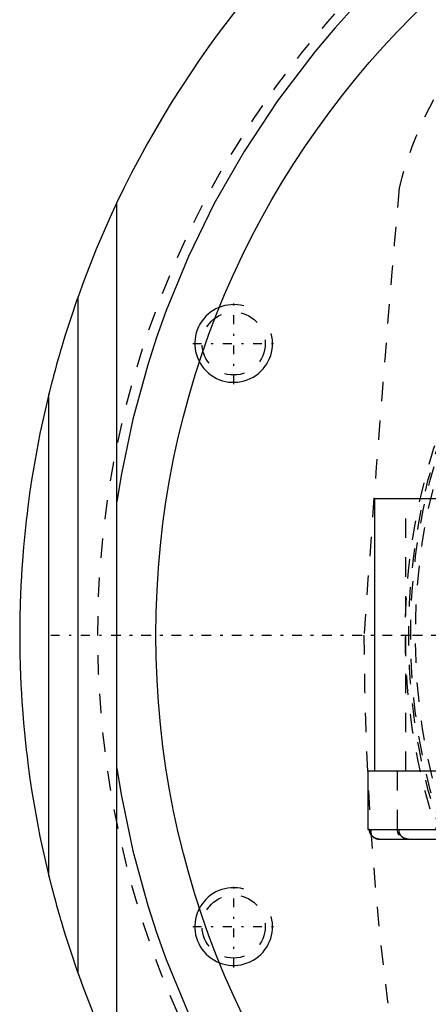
# Model space of a CAD drawing. Extents: x -702 to 168, y -90 to 90.
# Tile 2 of 15: x -702 to -681, y -19 to 32. Entities that reach past the tile are written whole.
import ezdxf

# ---------------------------------------------------------------- set-up
doc = ezdxf.new("R2010")
doc.units = 0
doc.linetypes.add('CENTER', pattern=[1.5, 0.45, -0.5, 0.05, -0.5])
doc.linetypes.add('DASHED', pattern=[2, 1, -1])
for name, color, linetype in [('AM_0', 7, 'CONTINUOUS'), ('AM_10', 7, 'CONTINUOUS'), ('AM_3', 7, 'DASHED'), ('AM_7', 7, 'CENTER')]:
    doc.layers.add(name, color=color, linetype=linetype)

msp = doc.modelspace()

# ---------------------------------------------------------------- linework, layer by layer
at = {"layer": 'AM_0', "color": 7, "linetype": 'CONTINUOUS'}
for p, q in [((-697, -22.249), (-697, 22.249)), ((-699, -17.407), (-699, 17.407)), ((-700.5, -12.4), (-700.5, 12.4)), ((-683.75, -7), (-683.75, 7)), ((-674.4, 7), (-683.75, 7)), ((-684.1, -7), (-684.1, -10)), ((-674.156, -7), (-684.1, -7)), ((-684.1, -10), (-673.6, -10)), ((-683.514, -10.5), (-674.186, -10.5))]:
    msp.add_line(p, q, dxfattribs=at)
for points in [[(-659.538, 46.532, 0), (-661.415, 46.108, 0), (-664.985, 45.074, 0), (-668.302, 43.832, 0), (-669.893, 43.134, 0), (-671.448, 42.382, 0), (-674.441, 40.729, 0), (-677.273, 38.89, 0), (-679.934, 36.881, 0), (-682.418, 34.718, 0), (-684.717, 32.419, 0), (-685.796, 31.224, 0), (-686.827, 30.001, 0), (-688.744, 27.48, 0), (-690.467, 24.873, 0), (-691.995, 22.197, 0), (-693.327, 19.467, 0), (-694.467, 16.7, 0), (-694.966, 15.307, 0), (-695.418, 13.909, 0), (-696.184, 11.104, 0), (-696.771, 8.29, 0), (-697, 6.874, 0)], [(-697, 22.249, 0), (-697.367, 21.456, 0), (-698.061, 19.853, 0), (-698.701, 18.227, 0), (-699, 17.407, 0)], [(-699, 17.407, 0), (-699.056, 17.248, 0), (-699.167, 16.93, 0), (-699.275, 16.614, 0), (-699.327, 16.457, 0), (-699.379, 16.3, 0), (-699.481, 15.989, 0), (-699.58, 15.68, 0), (-699.675, 15.376, 0), (-699.767, 15.076, 0), (-699.855, 14.781, 0), (-699.898, 14.635, 0), (-699.94, 14.492, 0), (-700.021, 14.208, 0), (-700.103, 13.917, 0), (-700.184, 13.622, 0), (-700.262, 13.333, 0), (-700.304, 13.171, 0), (-700.316, 13.125, 0), (-700.328, 13.081, 0), (-700.334, 13.059, 0), (-700.339, 13.037, 0), (-700.35, 12.994, 0), (-700.361, 12.952, 0), (-700.367, 12.931, 0), (-700.372, 12.91, 0), (-700.382, 12.87, 0), (-700.392, 12.83, 0), (-700.397, 12.811, 0), (-700.402, 12.792, 0), (-700.412, 12.754, 0), (-700.421, 12.718, 0), (-700.43, 12.683, 0), (-700.438, 12.648, 0), (-700.447, 12.614, 0), (-700.451, 12.597, 0), (-700.455, 12.581, 0), (-700.463, 12.549, 0), (-700.47, 12.52, 0), (-700.477, 12.493, 0), (-700.483, 12.469, 0), (-700.488, 12.447, 0), (-700.491, 12.438, 0), (-700.493, 12.429, 0), (-700.496, 12.415, 0), (-700.498, 12.408, 0), (-700.498, 12.406, 0), (-700.499, 12.404, 0), (-700.499, 12.404, 0), (-700.499, 12.403, 0), (-700.5, 12.402, 0), (-700.5, 12.4, 0), (-700.5, 12.4, 0)], [(-700.5, 12.4, 0), (-700.957, 10.364, 0), (-701.386, 7.968, 0), (-701.488, 7.279, 0), (-701.581, 6.59, 0), (-701.624, 6.245, 0), (-701.664, 5.9, 0), (-701.739, 5.208, 0), (-701.804, 4.515, 0), (-701.859, 3.822, 0), (-701.888, 3.417, 0), (-701.895, 3.302, 0), (-701.902, 3.186, 0), (-701.906, 3.128, 0), (-701.909, 3.07, 0), (-701.916, 2.955, 0), (-701.922, 2.839, 0), (-701.929, 2.723, 0), (-701.935, 2.607, 0), (-701.94, 2.491, 0), (-701.943, 2.434, 0), (-701.946, 2.376, 0), (-701.951, 2.26, 0), (-701.956, 2.144, 0), (-701.958, 2.086, 0), (-701.96, 2.028, 0), (-701.965, 1.912, 0), (-701.969, 1.797, 0), (-701.971, 1.739, 0), (-701.973, 1.681, 0), (-701.976, 1.565, 0), (-701.98, 1.449, 0), (-701.983, 1.333, 0), (-701.986, 1.217, 0), (-701.988, 1.101, 0), (-701.99, 1.043, 0), (-701.991, 0.985, 0), (-701.993, 0.869, 0), (-701.995, 0.754, 0), (-701.996, 0.638, 0), (-701.997, 0.57, 0), (-701.997, 0.551, 0), (-701.997, 0.531, 0), (-701.997, 0.522, 0), (-701.997, 0.512, 0), (-701.998, 0.493, 0), (-701.998, 0.473, 0), (-701.998, 0.454, 0), (-701.998, 0.435, 0), (-701.998, 0.415, 0), (-701.998, 0.406, 0), (-701.998, 0.396, 0), (-701.999, 0.377, 0), (-701.999, 0.357, 0), (-701.999, 0.348, 0), (-701.999, 0.338, 0), (-701.999, 0.319, 0), (-701.999, 0.299, 0), (-701.999, 0.29, 0), (-701.999, 0.28, 0), (-701.999, 0.261, 0), (-701.999, 0.242, 0), (-702, 0.222, 0), (-702, 0.203, 0), (-702, 0.184, 0), (-702, 0.174, 0), (-702, 0.164, 0), (-702, 0.145, 0), (-702, 0.126, 0), (-702, 0.106, 0), (-702, 0.087, 0), (-702, 0.068, 0), (-702, 0.058, 0), (-702, 0.048, 0), (-702, 0.029, 0), (-702, 0.01, 0), (-702, 0, 0)], [(-702, 0, 0), (-702, -0.01, 0), (-702, -0.029, 0), (-702, -0.048, 0), (-702, -0.058, 0), (-702, -0.068, 0), (-702, -0.087, 0), (-702, -0.106, 0), (-702, -0.126, 0), (-702, -0.145, 0), (-702, -0.164, 0), (-702, -0.174, 0), (-702, -0.184, 0), (-702, -0.203, 0), (-702, -0.222, 0), (-701.999, -0.242, 0), (-701.999, -0.261, 0), (-701.999, -0.28, 0), (-701.999, -0.29, 0), (-701.999, -0.299, 0), (-701.999, -0.319, 0), (-701.999, -0.338, 0), (-701.999, -0.348, 0), (-701.999, -0.357, 0), (-701.999, -0.377, 0), (-701.998, -0.396, 0), (-701.998, -0.406, 0), (-701.998, -0.415, 0), (-701.998, -0.435, 0), (-701.998, -0.454, 0), (-701.998, -0.473, 0), (-701.998, -0.493, 0), (-701.997, -0.512, 0), (-701.997, -0.522, 0), (-701.997, -0.531, 0), (-701.997, -0.551, 0), (-701.997, -0.57, 0), (-701.997, -0.589, 0), (-701.996, -0.609, 0), (-701.996, -0.628, 0), (-701.996, -0.638, 0), (-701.996, -0.647, 0), (-701.996, -0.667, 0), (-701.995, -0.686, 0), (-701.995, -0.754, 0), (-701.993, -0.869, 0), (-701.991, -0.985, 0), (-701.99, -1.043, 0), (-701.988, -1.101, 0), (-701.986, -1.217, 0), (-701.983, -1.333, 0), (-701.98, -1.449, 0), (-701.976, -1.565, 0), (-701.973, -1.681, 0), (-701.971, -1.739, 0), (-701.969, -1.797, 0), (-701.965, -1.912, 0), (-701.96, -2.028, 0), (-701.958, -2.086, 0), (-701.956, -2.144, 0), (-701.951, -2.26, 0), (-701.946, -2.376, 0), (-701.943, -2.434, 0), (-701.94, -2.491, 0), (-701.935, -2.607, 0), (-701.929, -2.723, 0), (-701.922, -2.839, 0), (-701.916, -2.955, 0), (-701.909, -3.07, 0), (-701.906, -3.128, 0), (-701.902, -3.186, 0), (-701.895, -3.302, 0), (-701.888, -3.417, 0), (-701.859, -3.822, 0), (-701.804, -4.515, 0), (-701.739, -5.208, 0), (-701.664, -5.9, 0), (-701.624, -6.245, 0), (-701.581, -6.59, 0), (-701.488, -7.279, 0), (-701.386, -7.968, 0), (-700.957, -10.364, 0), (-700.5, -12.4, 0)], [(-697, -6.874, 0), (-696.771, -8.29, 0), (-696.184, -11.104, 0), (-695.418, -13.909, 0), (-694.966, -15.307, 0), (-694.467, -16.7, 0), (-693.327, -19.467, 0), (-691.995, -22.197, 0), (-690.467, -24.873, 0), (-688.744, -27.48, 0), (-686.827, -30.001, 0), (-685.796, -31.224, 0), (-684.717, -32.419, 0), (-682.418, -34.718, 0), (-679.934, -36.881, 0), (-677.273, -38.89, 0), (-674.441, -40.729, 0), (-671.448, -42.382, 0), (-669.893, -43.134, 0), (-668.302, -43.832, 0), (-664.985, -45.074, 0), (-661.415, -46.108, 0), (-659.538, -46.532, 0)], [(-683.74, -10.448, 0), (-683.754, -10.441, 0), (-683.781, -10.425, 0), (-683.808, -10.408, 0), (-683.821, -10.399, 0), (-683.833, -10.389, 0), (-683.857, -10.369, 0), (-683.878, -10.349, 0), (-683.899, -10.327, 0), (-683.919, -10.303, 0), (-683.937, -10.277, 0), (-683.946, -10.264, 0), (-683.954, -10.25, 0), (-683.969, -10.223, 0), (-683.982, -10.195, 0), (-683.993, -10.168, 0), (-684.002, -10.138, 0), (-684.01, -10.108, 0), (-684.014, -10.092, 0), (-684.016, -10.076, 0), (-684.02, -10.045, 0), (-684.022, -10.015, 0), (-684.022, -10, 0)], [(-683.514, -10.5, 0), (-683.519, -10.5, 0), (-683.531, -10.5, 0), (-683.542, -10.499, 0), (-683.548, -10.499, 0), (-683.554, -10.498, 0), (-683.565, -10.497, 0), (-683.577, -10.496, 0), (-683.589, -10.495, 0), (-683.601, -10.493, 0), (-683.613, -10.491, 0), (-683.619, -10.489, 0), (-683.624, -10.488, 0), (-683.636, -10.485, 0), (-683.648, -10.482, 0), (-683.659, -10.479, 0), (-683.67, -10.476, 0), (-683.681, -10.472, 0), (-683.687, -10.47, 0), (-683.692, -10.468, 0), (-683.703, -10.464, 0), (-683.713, -10.46, 0), (-683.718, -10.458, 0)], [(-700.5, -12.4, 0), (-700.5, -12.4, 0), (-700.5, -12.402, 0), (-700.499, -12.403, 0), (-700.499, -12.404, 0), (-700.499, -12.404, 0), (-700.498, -12.406, 0), (-700.498, -12.408, 0), (-700.496, -12.415, 0), (-700.493, -12.429, 0), (-700.491, -12.438, 0), (-700.488, -12.447, 0), (-700.483, -12.469, 0), (-700.477, -12.493, 0), (-700.47, -12.52, 0), (-700.463, -12.549, 0), (-700.455, -12.581, 0), (-700.451, -12.597, 0), (-700.447, -12.614, 0), (-700.438, -12.648, 0), (-700.43, -12.683, 0), (-700.421, -12.718, 0), (-700.412, -12.754, 0), (-700.402, -12.792, 0), (-700.397, -12.811, 0), (-700.392, -12.83, 0), (-700.382, -12.87, 0), (-700.372, -12.91, 0), (-700.367, -12.931, 0), (-700.361, -12.952, 0), (-700.35, -12.994, 0), (-700.339, -13.037, 0), (-700.334, -13.059, 0), (-700.328, -13.081, 0), (-700.316, -13.125, 0), (-700.304, -13.171, 0), (-700.262, -13.333, 0), (-700.184, -13.622, 0), (-700.103, -13.917, 0), (-700.021, -14.208, 0), (-699.94, -14.492, 0), (-699.898, -14.635, 0), (-699.855, -14.781, 0), (-699.767, -15.076, 0), (-699.675, -15.376, 0), (-699.58, -15.68, 0), (-699.481, -15.989, 0), (-699.379, -16.3, 0), (-699.327, -16.457, 0), (-699.275, -16.614, 0), (-699.167, -16.93, 0), (-699.056, -17.248, 0), (-699, -17.407, 0)], [(-699, -17.407, 0), (-698.701, -18.227, 0), (-698.061, -19.853, 0), (-697.367, -21.456, 0), (-697, -22.249, 0)]]:
    msp.add_polyline3d(points, dxfattribs=at)
msp.add_circle((-650, 0), 45, dxfattribs=at)
msp.add_arc((-650, 0), 52, 95.6838, 154.6683, dxfattribs=at)
at = {"layer": 'AM_10', "color": 7, "linetype": 'CONTINUOUS'}
for centre in [(-691, 15), (-691, -15)]:
    msp.add_arc(centre, 2, 75, 15, dxfattribs=at)
at = {"layer": 'AM_3', "color": 6, "linetype": 'DASHED'}
for p, q in [((-682.15, -7), (-682.15, 7)), ((-683.75, -7), (-684.1, -7)), ((-682.6, -7), (-682.6, -10)), ((-684.022, -10), (-684.1, -10)), ((-682.5, -10.3), (-682.5, -10))]:
    msp.add_line(p, q, dxfattribs=at)
for points in [[(-683.514, -10.5, 0), (-683.517, -10.5, 0), (-683.524, -10.5, 0), (-683.532, -10.5, 0), (-683.535, -10.5, 0), (-683.539, -10.499, 0), (-683.546, -10.499, 0), (-683.553, -10.499, 0), (-683.56, -10.498, 0), (-683.568, -10.497, 0), (-683.575, -10.496, 0), (-683.579, -10.496, 0), (-683.583, -10.495, 0), (-683.59, -10.494, 0), (-683.597, -10.493, 0), (-683.605, -10.492, 0), (-683.612, -10.491, 0), (-683.62, -10.489, 0), (-683.623, -10.488, 0), (-683.627, -10.488, 0), (-683.634, -10.486, 0), (-683.642, -10.484, 0), (-683.645, -10.483, 0), (-683.649, -10.482, 0), (-683.656, -10.48, 0), (-683.663, -10.478, 0), (-683.667, -10.477, 0), (-683.67, -10.476, 0), (-683.677, -10.474, 0), (-683.684, -10.471, 0), (-683.691, -10.469, 0), (-683.698, -10.466, 0), (-683.704, -10.464, 0), (-683.707, -10.462, 0), (-683.711, -10.461, 0), (-683.717, -10.458, 0), (-683.723, -10.456, 0), (-683.73, -10.453, 0), (-683.736, -10.45, 0), (-683.743, -10.446, 0), (-683.746, -10.445, 0), (-683.75, -10.443, 0), (-683.756, -10.44, 0), (-683.763, -10.436, 0), (-683.769, -10.433, 0), (-683.776, -10.429, 0), (-683.782, -10.425, 0), (-683.785, -10.423, 0), (-683.788, -10.421, 0), (-683.795, -10.417, 0), (-683.801, -10.413, 0), (-683.807, -10.409, 0), (-683.813, -10.404, 0), (-683.819, -10.4, 0), (-683.823, -10.398, 0), (-683.825, -10.395, 0), (-683.831, -10.391, 0), (-683.837, -10.386, 0), (-683.843, -10.381, 0), (-683.848, -10.377, 0), (-683.854, -10.372, 0), (-683.857, -10.369, 0), (-683.859, -10.367, 0), (-683.865, -10.362, 0), (-683.87, -10.357, 0), (-683.872, -10.355, 0), (-683.875, -10.353, 0), (-683.88, -10.348, 0), (-683.884, -10.343, 0), (-683.887, -10.34, 0), (-683.889, -10.337, 0), (-683.894, -10.332, 0), (-683.899, -10.327, 0), (-683.904, -10.321, 0), (-683.909, -10.315, 0), (-683.913, -10.31, 0), (-683.916, -10.307, 0), (-683.918, -10.304, 0), (-683.922, -10.298, 0), (-683.927, -10.292, 0), (-683.931, -10.286, 0), (-683.936, -10.279, 0), (-683.94, -10.273, 0), (-683.942, -10.27, 0), (-683.944, -10.267, 0), (-683.948, -10.261, 0), (-683.952, -10.254, 0), (-683.956, -10.248, 0), (-683.959, -10.241, 0), (-683.963, -10.235, 0), (-683.965, -10.231, 0), (-683.966, -10.228, 0), (-683.97, -10.222, 0), (-683.973, -10.215, 0), (-683.976, -10.209, 0), (-683.979, -10.202, 0), (-683.982, -10.196, 0), (-683.983, -10.193, 0), (-683.984, -10.189, 0), (-683.987, -10.183, 0), (-683.99, -10.176, 0), (-683.992, -10.17, 0), (-683.995, -10.163, 0), (-683.997, -10.156, 0), (-683.998, -10.153, 0), (-683.999, -10.149, 0), (-684.001, -10.142, 0), (-684.003, -10.135, 0), (-684.004, -10.131, 0), (-684.005, -10.128, 0), (-684.007, -10.12, 0), (-684.009, -10.113, 0), (-684.01, -10.109, 0), (-684.011, -10.106, 0), (-684.012, -10.098, 0), (-684.014, -10.091, 0), (-684.015, -10.084, 0), (-684.016, -10.076, 0), (-684.017, -10.069, 0), (-684.018, -10.065, 0), (-684.018, -10.061, 0), (-684.019, -10.054, 0), (-684.02, -10.047, 0), (-684.021, -10.039, 0), (-684.021, -10.032, 0), (-684.022, -10.025, 0), (-684.022, -10.021, 0), (-684.022, -10.018, 0), (-684.022, -10.01, 0), (-684.022, -10.003, 0), (-684.022, -10, 0)], [(-684.022, -10, 0), (-684.022, -10.012, 0), (-684.021, -10.037, 0), (-684.018, -10.063, 0), (-684.016, -10.075, 0), (-684.014, -10.088, 0), (-684.009, -10.114, 0), (-684.002, -10.139, 0), (-683.994, -10.163, 0), (-683.986, -10.186, 0), (-683.976, -10.209, 0), (-683.971, -10.22, 0), (-683.965, -10.231, 0), (-683.952, -10.254, 0), (-683.938, -10.276, 0), (-683.923, -10.297, 0), (-683.907, -10.317, 0), (-683.89, -10.336, 0), (-683.882, -10.345, 0), (-683.873, -10.354, 0), (-683.855, -10.371, 0), (-683.836, -10.387, 0), (-683.826, -10.395, 0)], [(-683.826, -10.395, 0), (-683.823, -10.397, 0), (-683.816, -10.403, 0), (-683.809, -10.407, 0), (-683.805, -10.41, 0)], [(-683.805, -10.41, 0), (-683.791, -10.419, 0), (-683.762, -10.436, 0), (-683.733, -10.451, 0), (-683.718, -10.458, 0)], [(-683.718, -10.458, 0), (-683.722, -10.456, 0), (-683.729, -10.453, 0), (-683.736, -10.45, 0), (-683.74, -10.448, 0)], [(-683.718, -10.458, 0), (-683.711, -10.461, 0), (-683.696, -10.467, 0), (-683.681, -10.472, 0), (-683.673, -10.475, 0)], [(-683.673, -10.475, 0), (-683.669, -10.476, 0), (-683.661, -10.479, 0), (-683.652, -10.481, 0), (-683.647, -10.483, 0), (-683.643, -10.484, 0), (-683.634, -10.486, 0), (-683.625, -10.488, 0), (-683.616, -10.49, 0), (-683.607, -10.492, 0), (-683.598, -10.493, 0), (-683.594, -10.494, 0), (-683.589, -10.495, 0), (-683.58, -10.496, 0), (-683.571, -10.497, 0), (-683.562, -10.498, 0), (-683.553, -10.499, 0), (-683.544, -10.499, 0), (-683.54, -10.499, 0), (-683.535, -10.5, 0), (-683.527, -10.5, 0), (-683.518, -10.5, 0), (-683.514, -10.5, 0)], [(-682.5, -10.147, 0), (-682.499, -10.149, 0), (-682.497, -10.155, 0), (-682.495, -10.161, 0), (-682.494, -10.163, 0), (-682.493, -10.166, 0), (-682.491, -10.172, 0), (-682.489, -10.177, 0), (-682.487, -10.182, 0), (-682.485, -10.188, 0), (-682.483, -10.193, 0), (-682.482, -10.196, 0), (-682.481, -10.198, 0), (-682.478, -10.203, 0), (-682.476, -10.209, 0), (-682.473, -10.214, 0), (-682.471, -10.219, 0), (-682.468, -10.225, 0), (-682.467, -10.227, 0), (-682.465, -10.23, 0), (-682.463, -10.235, 0), (-682.46, -10.24, 0), (-682.458, -10.243, 0), (-682.457, -10.246, 0), (-682.454, -10.251, 0), (-682.451, -10.256, 0), (-682.449, -10.259, 0), (-682.447, -10.261, 0), (-682.444, -10.267, 0), (-682.441, -10.272, 0), (-682.437, -10.277, 0), (-682.434, -10.282, 0), (-682.43, -10.287, 0), (-682.429, -10.289, 0), (-682.427, -10.292, 0), (-682.423, -10.297, 0), (-682.419, -10.302, 0), (-682.416, -10.306, 0), (-682.412, -10.311, 0), (-682.408, -10.316, 0), (-682.406, -10.318, 0), (-682.404, -10.32, 0), (-682.4, -10.325, 0), (-682.396, -10.329, 0), (-682.383, -10.344, 0), (-682.369, -10.358, 0), (-682.364, -10.362, 0), (-682.36, -10.366, 0), (-682.358, -10.368, 0), (-682.356, -10.37, 0), (-682.351, -10.374, 0), (-682.347, -10.378, 0), (-682.342, -10.382, 0), (-682.338, -10.386, 0), (-682.333, -10.389, 0), (-682.331, -10.391, 0), (-682.328, -10.393, 0), (-682.323, -10.397, 0), (-682.318, -10.4, 0), (-682.316, -10.402, 0), (-682.314, -10.404, 0), (-682.309, -10.408, 0), (-682.304, -10.411, 0), (-682.301, -10.413, 0), (-682.298, -10.415, 0), (-682.293, -10.418, 0), (-682.288, -10.421, 0), (-682.283, -10.424, 0), (-682.278, -10.428, 0), (-682.272, -10.431, 0), (-682.27, -10.432, 0), (-682.267, -10.434, 0), (-682.262, -10.437, 0), (-682.257, -10.44, 0), (-682.238, -10.449, 0), (-682.206, -10.463, 0), (-682.187, -10.47, 0), (-682.182, -10.472, 0), (-682.176, -10.474, 0), (-682.174, -10.475, 0), (-682.171, -10.476, 0), (-682.165, -10.477, 0), (-682.159, -10.479, 0), (-682.153, -10.481, 0), (-682.148, -10.482, 0), (-682.142, -10.484, 0), (-682.139, -10.485, 0), (-682.136, -10.485, 0), (-682.13, -10.487, 0), (-682.124, -10.488, 0), (-682.121, -10.489, 0), (-682.118, -10.489, 0), (-682.112, -10.491, 0), (-682.106, -10.492, 0), (-682.103, -10.492, 0), (-682.1, -10.493, 0), (-682.094, -10.494, 0), (-682.088, -10.495, 0), (-682.067, -10.497, 0), (-682.031, -10.5, 0), (-682.014, -10.5, 0)], [(-682.494, -10.166, 0), (-682.495, -10.163, 0), (-682.497, -10.156, 0), (-682.499, -10.15, 0), (-682.5, -10.147, 0)], [(-682.154, -10.481, 0), (-682.167, -10.477, 0), (-682.192, -10.468, 0), (-682.216, -10.459, 0), (-682.228, -10.454, 0), (-682.24, -10.448, 0), (-682.264, -10.436, 0), (-682.287, -10.422, 0), (-682.31, -10.406, 0), (-682.332, -10.39, 0), (-682.353, -10.373, 0), (-682.363, -10.364, 0), (-682.372, -10.355, 0), (-682.39, -10.337, 0), (-682.408, -10.317, 0), (-682.424, -10.295, 0), (-682.44, -10.273, 0), (-682.455, -10.249, 0), (-682.461, -10.237, 0), (-682.468, -10.225, 0), (-682.479, -10.202, 0), (-682.489, -10.178, 0), (-682.494, -10.166, 0)], [(-682.014, -10.5, 0), (-682.018, -10.5, 0), (-682.025, -10.5, 0), (-682.033, -10.5, 0), (-682.037, -10.5, 0), (-682.04, -10.499, 0), (-682.048, -10.499, 0), (-682.056, -10.498, 0), (-682.064, -10.498, 0), (-682.072, -10.497, 0), (-682.08, -10.496, 0), (-682.084, -10.495, 0), (-682.087, -10.495, 0), (-682.095, -10.494, 0), (-682.103, -10.492, 0), (-682.111, -10.491, 0), (-682.119, -10.489, 0), (-682.127, -10.488, 0), (-682.131, -10.487, 0), (-682.135, -10.486, 0), (-682.143, -10.484, 0), (-682.15, -10.482, 0), (-682.154, -10.481, 0)]]:
    msp.add_polyline3d(points, dxfattribs=at)
for centre, radius in [((-650, 0), 32.175), ((-650, 0), 32), ((-650, 0), 31.9), ((-650, 0), 31.65), ((-691, 15), 1.621), ((-691, -15), 1.621)]:
    msp.add_circle(centre, radius, dxfattribs=at)
for centre, radius, start, end in [((-650, 0), 48, 64.2565, 295.7435), ((-663.117, 18.069), 20, 140.2776, 165.7254), ((824.944, -106.544), 1513, 175.088274, 175.961933), ((-533.3, 0.247), 151, 180.0937, 188.85609), ((-682.1, -10), 0.5, 180, 216.8699)]:
    msp.add_arc(centre, radius, start, end, dxfattribs=at)
at = {"layer": 'AM_7', "color": 4, "linetype": 'CENTER'}
for p, q in [((-691, 12.9), (-691, 17.1)), ((-693.1, 15), (-688.9, 15)), ((-700.4, 0), (-599.6, 0)), ((-697.25, 0), (-602.75, 0)), ((-682.392, 0), (-617.608, 0)), ((-691, -17.1), (-691, -12.9)), ((-693.1, -15), (-688.9, -15))]:
    msp.add_line(p, q, dxfattribs=at)

doc.saveas('drawing.dxf')
